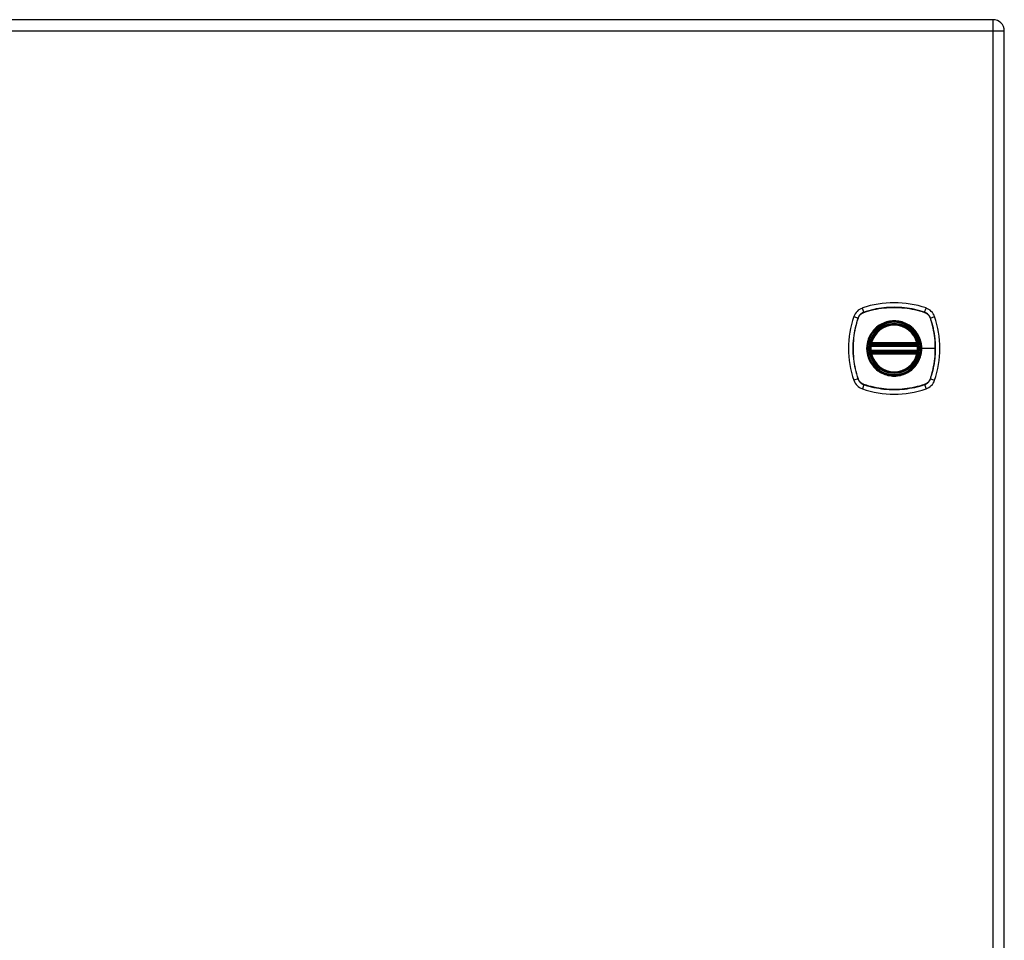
# Model space of a CAD drawing. Header units: inches. Extents: x 4.1 to 98, y 5.9 to 52.5.
# Tile 65 of 79: x 41.3 to 54.1, y 28.3 to 40.2. Entities that reach past the tile are written whole.
import ezdxf

# ---------------------------------------------------------------- set-up
doc = ezdxf.new("R2010")
doc.units = ezdxf.units.IN
doc.header["$MEASUREMENT"] = 0
doc.layers.add('Visible Edges(ANSI)', color=7, linetype='Continuous', lineweight=25)
doc.layers.add('Visible Tangent Edges(ANSI)', color=7, linetype='Continuous', lineweight=25)

msp = doc.modelspace()

# ---------------------------------------------------------------- linework, layer by layer
at = {"layer": 'Visible Edges(ANSI)'}
for p, q in [((53.926, 40.172), (34.3, 40.172)), ((54.072, 16.515), (54.072, 40.026)), ((52.351, 35.961), (52.945, 35.961)), ((52.356, 35.981), (52.941, 35.981)), ((52.945, 35.882), (52.351, 35.882)), ((52.941, 35.862), (52.356, 35.862))]:
    msp.add_line(p, q, dxfattribs=at)
at = {"layer": 'Visible Edges(ANSI)', "flags": 128}
for points in [[(52.34, 35.975), (52.34, 35.975), (52.34, 35.975), (52.34, 35.974), (52.34, 35.974), (52.34, 35.974), (52.34, 35.973), (52.339, 35.972), (52.339, 35.972), (52.339, 35.971), (52.339, 35.97), (52.339, 35.969), (52.339, 35.968), (52.339, 35.966), (52.338, 35.965), (52.338, 35.964), (52.338, 35.963), (52.338, 35.961), (52.338, 35.96), (52.337, 35.958), (52.337, 35.957), (52.337, 35.955), (52.337, 35.953), (52.337, 35.952), (52.337, 35.95)], [(52.96, 35.95), (52.96, 35.952), (52.96, 35.953), (52.959, 35.955), (52.959, 35.957), (52.959, 35.958), (52.959, 35.96), (52.959, 35.961), (52.959, 35.963), (52.958, 35.964), (52.958, 35.965), (52.958, 35.966), (52.958, 35.968), (52.958, 35.969), (52.958, 35.97), (52.957, 35.971), (52.957, 35.972), (52.957, 35.972), (52.957, 35.973), (52.957, 35.974), (52.957, 35.974), (52.957, 35.974), (52.957, 35.975), (52.957, 35.975), (52.957, 35.975)], [(52.337, 35.893), (52.337, 35.891), (52.337, 35.89), (52.337, 35.888), (52.337, 35.887), (52.337, 35.885), (52.338, 35.884), (52.338, 35.882), (52.338, 35.881), (52.338, 35.879), (52.338, 35.878), (52.339, 35.877), (52.339, 35.876), (52.339, 35.875), (52.339, 35.874), (52.339, 35.873), (52.339, 35.872), (52.339, 35.871), (52.34, 35.87), (52.34, 35.87), (52.34, 35.869), (52.34, 35.869), (52.34, 35.869), (52.34, 35.869), (52.34, 35.868)], [(52.957, 35.868), (52.957, 35.869), (52.957, 35.869), (52.957, 35.869), (52.957, 35.869), (52.957, 35.87), (52.957, 35.87), (52.957, 35.871), (52.957, 35.872), (52.957, 35.873), (52.958, 35.874), (52.958, 35.875), (52.958, 35.876), (52.958, 35.877), (52.958, 35.878), (52.958, 35.879), (52.959, 35.881), (52.959, 35.882), (52.959, 35.884), (52.959, 35.885), (52.959, 35.887), (52.959, 35.888), (52.96, 35.89), (52.96, 35.891), (52.96, 35.893)]]:
    msp.add_lwpolyline(points, dxfattribs=at)
at = {"layer": 'Visible Edges(ANSI)'}
for radius in [0.32, 0.315]:
    msp.add_circle((52.648, 35.922), radius, dxfattribs=at)
for centre, radius, start, end in [((53.926, 40.026), 0.146, 0, 90), ((52.294, 36.276), 0.177, 108.7722, 161.2278), ((52.648, 35.233), 1.28, 71.2278, 108.7722), ((53.003, 36.276), 0.177, 18.7722, 71.2278), ((53.337, 35.922), 1.28, 161.2278, 198.7722), ((51.959, 35.922), 1.28, 341.2278, 18.7722), ((52.648, 35.922), 0.313, 13.6344, 166.3656), ((52.648, 35.922), 0.313, 174.7499, 185.2501), ((52.648, 35.922), 0.313, 166.3656, 170.216), ((52.351, 35.973), 0.0118, 170.216, 270), ((52.356, 35.993), 0.0118, 166.3656, 270), ((52.941, 35.993), 0.0118, 270, 13.6344), ((52.945, 35.973), 0.0118, 270, 9.784), ((52.648, 35.922), 0.313, 9.784, 13.6344), ((52.648, 35.922), 0.313, 354.7499, 5.2501), ((52.351, 35.87), 0.0118, 90, 189.784), ((52.648, 35.922), 0.313, 189.784, 193.6344), ((52.356, 35.851), 0.0118, 90, 193.6344), ((52.648, 35.922), 0.313, 193.6344, 346.3656), ((52.941, 35.851), 0.0118, 346.3656, 90), ((52.945, 35.87), 0.0118, 350.216, 90), ((52.648, 35.922), 0.313, 346.3656, 350.216), ((52.294, 35.567), 0.177, 198.7722, 251.2278), ((53.003, 35.567), 0.177, 288.7722, 341.2278), ((52.648, 36.611), 1.28, 251.2278, 288.7722)]:
    msp.add_arc(centre, radius, start, end, dxfattribs=at)
at = {"layer": 'Visible Tangent Edges(ANSI)'}
for p, q in [((53.926, 40.172), (53.926, 40.026)), ((34.3, 40.026), (53.926, 40.026)), ((53.926, 40.026), (54.072, 40.026)), ((53.926, 40.026), (53.926, 16.515)), ((52.255, 36.389), (52.237, 36.444)), ((53.041, 36.389), (53.06, 36.444)), ((52.126, 36.333), (52.181, 36.315)), ((52.183, 36.314), (52.183, 36.314)), ((52.256, 36.387), (52.256, 36.387)), ((53.04, 36.387), (53.041, 36.387)), ((53.114, 36.314), (53.114, 36.314)), ((53.116, 36.315), (53.171, 36.333)), ((52.337, 35.95), (52.348, 35.949)), ((52.346, 35.974), (52.34, 35.975)), ((52.344, 35.995), (52.356, 35.993)), ((52.348, 35.949), (52.948, 35.949)), ((52.351, 35.961), (52.351, 35.971)), ((52.356, 35.981), (52.356, 35.993)), ((52.941, 35.993), (52.356, 35.993)), ((52.356, 35.971), (52.356, 35.981)), ((52.356, 35.971), (52.941, 35.971)), ((52.941, 35.993), (52.952, 35.995)), ((52.941, 35.993), (52.941, 35.981)), ((52.941, 35.981), (52.941, 35.971)), ((52.945, 35.971), (52.945, 35.961)), ((52.948, 35.949), (52.96, 35.95)), ((52.957, 35.975), (52.951, 35.974)), ((53, 35.922), (53.005, 35.922)), ((53.179, 35.922), (53.005, 35.922)), ((52.337, 35.893), (52.348, 35.894)), ((52.34, 35.868), (52.346, 35.869)), ((52.356, 35.851), (52.344, 35.848)), ((52.948, 35.894), (52.348, 35.894)), ((52.351, 35.872), (52.351, 35.882)), ((52.356, 35.862), (52.356, 35.872)), ((52.941, 35.872), (52.356, 35.872)), ((52.356, 35.851), (52.356, 35.862)), ((52.356, 35.851), (52.941, 35.851)), ((52.941, 35.872), (52.941, 35.862)), ((52.941, 35.862), (52.941, 35.851)), ((52.952, 35.848), (52.941, 35.851)), ((52.945, 35.882), (52.945, 35.872)), ((52.948, 35.894), (52.96, 35.893)), ((52.951, 35.869), (52.957, 35.868)), ((52.181, 35.529), (52.126, 35.51)), ((52.183, 35.529), (52.183, 35.53)), ((52.255, 35.454), (52.237, 35.399)), ((52.256, 35.456), (52.256, 35.456)), ((53.041, 35.456), (53.04, 35.456)), ((53.041, 35.454), (53.06, 35.399)), ((53.114, 35.53), (53.114, 35.529)), ((53.116, 35.529), (53.171, 35.51))]:
    msp.add_line(p, q, dxfattribs=at)
at = {"layer": 'Visible Tangent Edges(ANSI)', "flags": 128}
for points in [[(53.041, 36.389), (53.01, 36.399), (52.978, 36.409), (52.945, 36.417), (52.913, 36.425), (52.88, 36.432), (52.847, 36.438), (52.814, 36.443), (52.781, 36.447), (52.747, 36.45), (52.714, 36.452), (52.681, 36.453), (52.648, 36.454), (52.614, 36.453), (52.581, 36.452), (52.548, 36.45), (52.515, 36.447), (52.482, 36.442), (52.449, 36.437), (52.416, 36.432), (52.383, 36.425), (52.351, 36.417), (52.319, 36.409), (52.287, 36.399), (52.255, 36.389)], [(52.256, 36.387), (52.288, 36.398), (52.32, 36.407), (52.352, 36.416), (52.384, 36.423), (52.416, 36.43), (52.449, 36.436), (52.482, 36.441), (52.515, 36.445), (52.548, 36.448), (52.581, 36.451), (52.614, 36.452), (52.648, 36.452), (52.681, 36.452), (52.714, 36.451), (52.747, 36.448), (52.78, 36.445), (52.814, 36.441), (52.847, 36.436), (52.879, 36.43), (52.912, 36.423), (52.945, 36.416), (52.977, 36.407), (53.009, 36.398), (53.04, 36.387)], [(52.181, 36.315), (52.17, 36.283), (52.161, 36.251), (52.153, 36.219), (52.145, 36.186), (52.138, 36.153), (52.132, 36.12), (52.127, 36.087), (52.123, 36.054), (52.12, 36.021), (52.118, 35.988), (52.117, 35.954), (52.116, 35.921), (52.117, 35.888), (52.118, 35.854), (52.12, 35.821), (52.123, 35.788), (52.127, 35.755), (52.132, 35.722), (52.138, 35.689), (52.145, 35.657), (52.153, 35.624), (52.161, 35.592), (52.17, 35.56), (52.181, 35.529)], [(52.183, 35.53), (52.172, 35.561), (52.163, 35.593), (52.154, 35.625), (52.147, 35.657), (52.14, 35.69), (52.134, 35.723), (52.129, 35.755), (52.125, 35.788), (52.122, 35.821), (52.119, 35.855), (52.118, 35.888), (52.117, 35.921), (52.118, 35.954), (52.119, 35.987), (52.122, 36.021), (52.125, 36.054), (52.129, 36.087), (52.134, 36.12), (52.14, 36.153), (52.147, 36.186), (52.154, 36.218), (52.163, 36.25), (52.172, 36.282), (52.183, 36.314)], [(52.255, 36.389), (52.251, 36.388), (52.247, 36.386), (52.243, 36.384), (52.238, 36.382), (52.234, 36.38), (52.231, 36.378), (52.227, 36.375), (52.223, 36.373), (52.219, 36.37), (52.216, 36.367), (52.212, 36.364), (52.209, 36.361), (52.206, 36.357), (52.203, 36.354), (52.2, 36.351), (52.197, 36.347), (52.195, 36.343), (52.192, 36.339), (52.19, 36.335), (52.188, 36.331), (52.186, 36.327), (52.184, 36.323), (52.182, 36.319), (52.181, 36.315)], [(52.183, 36.314), (52.184, 36.318), (52.186, 36.322), (52.188, 36.326), (52.19, 36.33), (52.192, 36.334), (52.194, 36.338), (52.197, 36.342), (52.199, 36.346), (52.202, 36.349), (52.205, 36.352), (52.208, 36.356), (52.211, 36.359), (52.214, 36.362), (52.217, 36.365), (52.221, 36.368), (52.224, 36.371), (52.228, 36.373), (52.232, 36.376), (52.236, 36.378), (52.24, 36.38), (52.244, 36.382), (52.248, 36.384), (52.252, 36.386), (52.256, 36.387)], [(53.116, 36.315), (53.114, 36.319), (53.113, 36.323), (53.111, 36.327), (53.109, 36.331), (53.107, 36.335), (53.104, 36.339), (53.102, 36.343), (53.099, 36.347), (53.096, 36.351), (53.094, 36.354), (53.091, 36.357), (53.087, 36.361), (53.084, 36.364), (53.081, 36.367), (53.077, 36.37), (53.074, 36.373), (53.07, 36.375), (53.066, 36.378), (53.062, 36.38), (53.058, 36.382), (53.054, 36.384), (53.05, 36.386), (53.046, 36.388), (53.041, 36.389)], [(53.041, 36.387), (53.045, 36.386), (53.049, 36.384), (53.053, 36.382), (53.057, 36.38), (53.061, 36.378), (53.065, 36.376), (53.069, 36.373), (53.072, 36.371), (53.076, 36.368), (53.079, 36.365), (53.082, 36.362), (53.086, 36.359), (53.089, 36.356), (53.092, 36.352), (53.095, 36.349), (53.097, 36.346), (53.1, 36.342), (53.102, 36.338), (53.105, 36.334), (53.107, 36.33), (53.109, 36.326), (53.111, 36.322), (53.112, 36.318), (53.114, 36.314)], [(53.114, 36.314), (53.119, 36.298), (53.124, 36.282), (53.129, 36.266), (53.134, 36.25), (53.138, 36.234), (53.142, 36.218), (53.146, 36.202), (53.15, 36.186), (53.153, 36.17), (53.157, 36.153), (53.16, 36.137), (53.163, 36.121), (53.165, 36.104), (53.168, 36.088), (53.17, 36.071), (53.172, 36.055), (53.174, 36.038), (53.175, 36.021), (53.176, 36.005), (53.177, 35.988), (53.178, 35.972), (53.179, 35.955), (53.179, 35.938), (53.179, 35.922)], [(53.116, 35.529), (53.126, 35.56), (53.135, 35.592), (53.144, 35.624), (53.152, 35.657), (53.158, 35.69), (53.164, 35.723), (53.169, 35.756), (53.173, 35.789), (53.176, 35.822), (53.179, 35.856), (53.18, 35.889), (53.18, 35.922), (53.18, 35.955), (53.179, 35.989), (53.176, 36.022), (53.173, 36.055), (53.169, 36.088), (53.164, 36.121), (53.158, 36.154), (53.152, 36.187), (53.144, 36.219), (53.135, 36.251), (53.126, 36.283), (53.116, 36.315)], [(53, 35.922), (52.988, 35.83), (52.953, 35.745), (52.897, 35.672), (52.824, 35.617), (52.739, 35.581), (52.648, 35.57), (52.557, 35.582), (52.472, 35.617), (52.399, 35.673), (52.343, 35.745), (52.308, 35.831), (52.296, 35.922), (52.308, 36.013), (52.343, 36.098), (52.399, 36.171), (52.472, 36.227), (52.557, 36.262), (52.648, 36.274), (52.74, 36.262), (52.825, 36.226), (52.898, 36.171), (52.953, 36.098), (52.988, 36.013), (53, 35.922)], [(52.421, 36.196), (52.419, 36.194), (52.416, 36.193), (52.414, 36.191), (52.412, 36.189), (52.41, 36.187), (52.408, 36.185), (52.406, 36.183), (52.404, 36.182), (52.402, 36.18), (52.4, 36.178), (52.398, 36.176), (52.396, 36.174), (52.394, 36.172), (52.392, 36.17), (52.39, 36.168), (52.388, 36.166), (52.386, 36.164), (52.385, 36.162), (52.383, 36.16), (52.381, 36.158), (52.379, 36.156), (52.377, 36.153), (52.375, 36.151), (52.374, 36.149)], [(52.876, 36.196), (52.86, 36.209), (52.843, 36.221), (52.825, 36.231), (52.807, 36.241), (52.788, 36.25), (52.769, 36.257), (52.75, 36.264), (52.73, 36.269), (52.71, 36.273), (52.689, 36.276), (52.669, 36.278), (52.648, 36.279), (52.628, 36.278), (52.607, 36.276), (52.587, 36.273), (52.566, 36.269), (52.547, 36.264), (52.527, 36.257), (52.508, 36.25), (52.489, 36.241), (52.471, 36.231), (52.454, 36.221), (52.437, 36.209), (52.421, 36.196)], [(52.923, 36.149), (52.921, 36.151), (52.919, 36.153), (52.917, 36.156), (52.916, 36.158), (52.914, 36.16), (52.912, 36.162), (52.91, 36.164), (52.908, 36.166), (52.906, 36.168), (52.904, 36.17), (52.902, 36.172), (52.9, 36.174), (52.898, 36.176), (52.896, 36.178), (52.894, 36.18), (52.892, 36.182), (52.89, 36.183), (52.888, 36.185), (52.886, 36.187), (52.884, 36.189), (52.882, 36.191), (52.88, 36.193), (52.878, 36.194), (52.876, 36.196)], [(52.374, 36.149), (52.361, 36.133), (52.349, 36.116), (52.339, 36.099), (52.329, 36.08), (52.32, 36.062), (52.313, 36.043), (52.306, 36.023), (52.301, 36.003), (52.297, 35.983), (52.294, 35.963), (52.292, 35.942), (52.291, 35.922), (52.292, 35.901), (52.294, 35.88), (52.297, 35.86), (52.301, 35.84), (52.306, 35.82), (52.313, 35.8), (52.32, 35.781), (52.329, 35.763), (52.339, 35.744), (52.349, 35.727), (52.361, 35.71), (52.374, 35.694)], [(53.005, 35.922), (53.005, 35.932), (53.005, 35.942), (53.004, 35.952), (53.003, 35.963), (53.001, 35.973), (53, 35.983), (52.998, 35.993), (52.996, 36.003), (52.993, 36.013), (52.99, 36.023), (52.987, 36.033), (52.984, 36.043), (52.98, 36.052), (52.976, 36.062), (52.972, 36.071), (52.968, 36.08), (52.963, 36.09), (52.958, 36.099), (52.953, 36.107), (52.947, 36.116), (52.942, 36.125), (52.936, 36.133), (52.929, 36.141), (52.923, 36.149)], [(52.344, 35.995), (52.344, 35.995), (52.344, 35.994), (52.344, 35.993), (52.343, 35.992), (52.343, 35.991), (52.343, 35.99), (52.343, 35.989), (52.343, 35.988), (52.343, 35.987), (52.343, 35.986), (52.343, 35.985), (52.343, 35.984), (52.343, 35.983), (52.343, 35.982), (52.343, 35.981), (52.343, 35.98), (52.344, 35.98), (52.344, 35.979), (52.344, 35.978), (52.344, 35.977), (52.345, 35.976), (52.345, 35.975), (52.345, 35.975), (52.346, 35.974)], [(52.346, 35.974), (52.346, 35.974), (52.346, 35.973), (52.346, 35.973), (52.347, 35.973), (52.347, 35.973), (52.347, 35.973), (52.347, 35.973), (52.347, 35.973), (52.348, 35.972), (52.348, 35.972), (52.348, 35.972), (52.348, 35.972), (52.349, 35.972), (52.349, 35.972), (52.349, 35.972), (52.349, 35.972), (52.35, 35.972), (52.35, 35.972), (52.35, 35.971), (52.35, 35.971), (52.351, 35.971), (52.351, 35.971), (52.351, 35.971), (52.351, 35.971)], [(52.348, 35.949), (52.349, 35.95), (52.349, 35.951), (52.349, 35.952), (52.349, 35.952), (52.349, 35.953), (52.349, 35.954), (52.35, 35.954), (52.35, 35.955), (52.35, 35.956), (52.35, 35.956), (52.35, 35.957), (52.35, 35.958), (52.351, 35.958), (52.351, 35.959), (52.351, 35.959), (52.351, 35.959), (52.351, 35.96), (52.351, 35.96), (52.351, 35.96), (52.351, 35.961), (52.351, 35.961), (52.351, 35.961), (52.351, 35.961), (52.351, 35.961)], [(52.351, 35.971), (52.352, 35.971), (52.352, 35.971), (52.352, 35.971), (52.352, 35.971), (52.352, 35.971), (52.353, 35.971), (52.353, 35.971), (52.353, 35.971), (52.353, 35.971), (52.353, 35.971), (52.353, 35.971), (52.354, 35.971), (52.354, 35.971), (52.354, 35.971), (52.354, 35.971), (52.354, 35.971), (52.354, 35.971), (52.355, 35.971), (52.355, 35.971), (52.355, 35.971), (52.355, 35.971), (52.355, 35.971), (52.355, 35.971), (52.356, 35.971)], [(52.923, 35.694), (52.929, 35.702), (52.936, 35.71), (52.942, 35.719), (52.947, 35.727), (52.953, 35.736), (52.958, 35.745), (52.963, 35.754), (52.968, 35.763), (52.972, 35.772), (52.976, 35.782), (52.98, 35.791), (52.984, 35.801), (52.987, 35.81), (52.99, 35.82), (52.993, 35.83), (52.996, 35.84), (52.998, 35.85), (53, 35.86), (53.001, 35.87), (53.003, 35.881), (53.004, 35.891), (53.005, 35.901), (53.005, 35.911), (53.005, 35.922)], [(52.941, 35.971), (52.941, 35.971), (52.941, 35.971), (52.941, 35.971), (52.942, 35.971), (52.942, 35.971), (52.942, 35.971), (52.942, 35.971), (52.942, 35.971), (52.943, 35.971), (52.943, 35.971), (52.943, 35.971), (52.943, 35.971), (52.943, 35.971), (52.943, 35.971), (52.944, 35.971), (52.944, 35.971), (52.944, 35.971), (52.944, 35.971), (52.944, 35.971), (52.944, 35.971), (52.945, 35.971), (52.945, 35.971), (52.945, 35.971), (52.945, 35.971)], [(52.945, 35.971), (52.945, 35.971), (52.946, 35.971), (52.946, 35.971), (52.946, 35.971), (52.946, 35.971), (52.947, 35.972), (52.947, 35.972), (52.947, 35.972), (52.947, 35.972), (52.948, 35.972), (52.948, 35.972), (52.948, 35.972), (52.948, 35.972), (52.949, 35.972), (52.949, 35.972), (52.949, 35.973), (52.949, 35.973), (52.95, 35.973), (52.95, 35.973), (52.95, 35.973), (52.95, 35.973), (52.95, 35.973), (52.951, 35.974), (52.951, 35.974)], [(52.945, 35.961), (52.945, 35.961), (52.945, 35.961), (52.945, 35.961), (52.945, 35.961), (52.945, 35.96), (52.945, 35.96), (52.945, 35.96), (52.946, 35.959), (52.946, 35.959), (52.946, 35.959), (52.946, 35.958), (52.946, 35.958), (52.946, 35.957), (52.947, 35.956), (52.947, 35.956), (52.947, 35.955), (52.947, 35.954), (52.947, 35.954), (52.947, 35.953), (52.948, 35.952), (52.948, 35.952), (52.948, 35.951), (52.948, 35.95), (52.948, 35.949)], [(52.951, 35.974), (52.951, 35.975), (52.952, 35.975), (52.952, 35.976), (52.952, 35.977), (52.952, 35.978), (52.953, 35.979), (52.953, 35.98), (52.953, 35.98), (52.953, 35.981), (52.953, 35.982), (52.953, 35.983), (52.954, 35.984), (52.954, 35.985), (52.954, 35.986), (52.954, 35.987), (52.954, 35.988), (52.953, 35.989), (52.953, 35.99), (52.953, 35.991), (52.953, 35.992), (52.953, 35.993), (52.953, 35.994), (52.953, 35.995), (52.952, 35.995)], [(53.179, 35.922), (53.179, 35.905), (53.179, 35.889), (53.178, 35.872), (53.177, 35.855), (53.176, 35.839), (53.175, 35.822), (53.174, 35.806), (53.172, 35.789), (53.17, 35.772), (53.168, 35.756), (53.165, 35.739), (53.163, 35.723), (53.16, 35.707), (53.157, 35.69), (53.153, 35.674), (53.15, 35.658), (53.146, 35.641), (53.142, 35.625), (53.138, 35.609), (53.134, 35.593), (53.129, 35.577), (53.124, 35.561), (53.119, 35.545), (53.114, 35.53)], [(52.346, 35.869), (52.345, 35.869), (52.345, 35.868), (52.345, 35.867), (52.344, 35.866), (52.344, 35.866), (52.344, 35.865), (52.344, 35.864), (52.343, 35.863), (52.343, 35.862), (52.343, 35.861), (52.343, 35.86), (52.343, 35.859), (52.343, 35.858), (52.343, 35.857), (52.343, 35.856), (52.343, 35.855), (52.343, 35.854), (52.343, 35.854), (52.343, 35.853), (52.343, 35.852), (52.344, 35.851), (52.344, 35.85), (52.344, 35.849), (52.344, 35.848)], [(52.351, 35.872), (52.351, 35.872), (52.351, 35.872), (52.351, 35.872), (52.35, 35.872), (52.35, 35.872), (52.35, 35.872), (52.35, 35.872), (52.349, 35.872), (52.349, 35.872), (52.349, 35.871), (52.349, 35.871), (52.348, 35.871), (52.348, 35.871), (52.348, 35.871), (52.348, 35.871), (52.347, 35.871), (52.347, 35.871), (52.347, 35.87), (52.347, 35.87), (52.347, 35.87), (52.346, 35.87), (52.346, 35.87), (52.346, 35.87), (52.346, 35.869)], [(52.351, 35.882), (52.351, 35.882), (52.351, 35.882), (52.351, 35.883), (52.351, 35.883), (52.351, 35.883), (52.351, 35.883), (52.351, 35.884), (52.351, 35.884), (52.351, 35.884), (52.351, 35.885), (52.351, 35.885), (52.35, 35.886), (52.35, 35.886), (52.35, 35.887), (52.35, 35.888), (52.35, 35.888), (52.35, 35.889), (52.349, 35.89), (52.349, 35.89), (52.349, 35.891), (52.349, 35.892), (52.349, 35.893), (52.349, 35.893), (52.348, 35.894)], [(52.356, 35.872), (52.355, 35.872), (52.355, 35.872), (52.355, 35.872), (52.355, 35.872), (52.355, 35.872), (52.355, 35.872), (52.354, 35.872), (52.354, 35.872), (52.354, 35.872), (52.354, 35.872), (52.354, 35.872), (52.354, 35.872), (52.353, 35.872), (52.353, 35.872), (52.353, 35.872), (52.353, 35.872), (52.353, 35.872), (52.353, 35.872), (52.352, 35.872), (52.352, 35.872), (52.352, 35.872), (52.352, 35.872), (52.352, 35.872), (52.351, 35.872)], [(52.945, 35.872), (52.945, 35.872), (52.945, 35.872), (52.945, 35.872), (52.944, 35.872), (52.944, 35.872), (52.944, 35.872), (52.944, 35.872), (52.944, 35.872), (52.944, 35.872), (52.943, 35.872), (52.943, 35.872), (52.943, 35.872), (52.943, 35.872), (52.943, 35.872), (52.943, 35.872), (52.942, 35.872), (52.942, 35.872), (52.942, 35.872), (52.942, 35.872), (52.942, 35.872), (52.941, 35.872), (52.941, 35.872), (52.941, 35.872), (52.941, 35.872)], [(52.948, 35.894), (52.948, 35.893), (52.948, 35.893), (52.948, 35.892), (52.948, 35.891), (52.947, 35.89), (52.947, 35.89), (52.947, 35.889), (52.947, 35.888), (52.947, 35.888), (52.947, 35.887), (52.946, 35.886), (52.946, 35.886), (52.946, 35.885), (52.946, 35.885), (52.946, 35.884), (52.946, 35.884), (52.945, 35.884), (52.945, 35.883), (52.945, 35.883), (52.945, 35.883), (52.945, 35.883), (52.945, 35.882), (52.945, 35.882), (52.945, 35.882)], [(52.951, 35.869), (52.951, 35.87), (52.95, 35.87), (52.95, 35.87), (52.95, 35.87), (52.95, 35.87), (52.95, 35.87), (52.949, 35.871), (52.949, 35.871), (52.949, 35.871), (52.949, 35.871), (52.948, 35.871), (52.948, 35.871), (52.948, 35.871), (52.948, 35.871), (52.947, 35.872), (52.947, 35.872), (52.947, 35.872), (52.947, 35.872), (52.946, 35.872), (52.946, 35.872), (52.946, 35.872), (52.946, 35.872), (52.945, 35.872), (52.945, 35.872)], [(52.952, 35.848), (52.953, 35.849), (52.953, 35.85), (52.953, 35.851), (52.953, 35.852), (52.953, 35.853), (52.953, 35.854), (52.953, 35.854), (52.954, 35.855), (52.954, 35.856), (52.954, 35.857), (52.954, 35.858), (52.954, 35.859), (52.953, 35.86), (52.953, 35.861), (52.953, 35.862), (52.953, 35.863), (52.953, 35.864), (52.953, 35.865), (52.952, 35.866), (52.952, 35.866), (52.952, 35.867), (52.952, 35.868), (52.951, 35.869), (52.951, 35.869)], [(52.374, 35.694), (52.375, 35.692), (52.377, 35.69), (52.379, 35.688), (52.381, 35.686), (52.383, 35.684), (52.385, 35.682), (52.386, 35.679), (52.388, 35.677), (52.39, 35.675), (52.392, 35.673), (52.394, 35.671), (52.396, 35.669), (52.398, 35.668), (52.4, 35.666), (52.402, 35.664), (52.404, 35.662), (52.406, 35.66), (52.408, 35.658), (52.41, 35.656), (52.412, 35.654), (52.414, 35.652), (52.416, 35.651), (52.419, 35.649), (52.421, 35.647)], [(52.876, 35.647), (52.878, 35.649), (52.88, 35.651), (52.882, 35.652), (52.884, 35.654), (52.886, 35.656), (52.888, 35.658), (52.89, 35.66), (52.892, 35.662), (52.894, 35.664), (52.896, 35.666), (52.898, 35.667), (52.9, 35.669), (52.902, 35.671), (52.904, 35.673), (52.906, 35.675), (52.908, 35.677), (52.91, 35.679), (52.912, 35.681), (52.914, 35.684), (52.916, 35.686), (52.917, 35.688), (52.919, 35.69), (52.921, 35.692), (52.923, 35.694)], [(52.421, 35.647), (52.437, 35.634), (52.454, 35.623), (52.471, 35.612), (52.49, 35.602), (52.508, 35.594), (52.527, 35.586), (52.547, 35.58), (52.567, 35.574), (52.587, 35.57), (52.607, 35.567), (52.628, 35.565), (52.648, 35.565), (52.669, 35.565), (52.689, 35.567), (52.71, 35.57), (52.73, 35.574), (52.75, 35.58), (52.769, 35.586), (52.789, 35.594), (52.807, 35.602), (52.825, 35.612), (52.843, 35.623), (52.86, 35.634), (52.876, 35.647)], [(52.181, 35.529), (52.182, 35.524), (52.184, 35.52), (52.186, 35.516), (52.188, 35.512), (52.19, 35.508), (52.192, 35.504), (52.195, 35.5), (52.197, 35.496), (52.2, 35.493), (52.203, 35.489), (52.206, 35.486), (52.209, 35.483), (52.212, 35.479), (52.216, 35.476), (52.219, 35.473), (52.223, 35.471), (52.227, 35.468), (52.231, 35.466), (52.234, 35.463), (52.238, 35.461), (52.243, 35.459), (52.247, 35.457), (52.251, 35.456), (52.255, 35.454)], [(52.256, 35.456), (52.252, 35.458), (52.248, 35.459), (52.244, 35.461), (52.24, 35.463), (52.236, 35.465), (52.232, 35.468), (52.228, 35.47), (52.224, 35.473), (52.221, 35.475), (52.217, 35.478), (52.214, 35.481), (52.211, 35.484), (52.208, 35.487), (52.205, 35.491), (52.202, 35.494), (52.199, 35.498), (52.197, 35.501), (52.194, 35.505), (52.192, 35.509), (52.19, 35.513), (52.188, 35.517), (52.186, 35.521), (52.184, 35.525), (52.183, 35.529)], [(52.255, 35.454), (52.287, 35.444), (52.319, 35.434), (52.351, 35.426), (52.384, 35.418), (52.417, 35.412), (52.449, 35.406), (52.483, 35.401), (52.516, 35.397), (52.549, 35.394), (52.582, 35.391), (52.616, 35.39), (52.649, 35.39), (52.682, 35.39), (52.716, 35.391), (52.749, 35.394), (52.782, 35.397), (52.815, 35.401), (52.848, 35.406), (52.881, 35.412), (52.913, 35.418), (52.946, 35.426), (52.978, 35.434), (53.01, 35.444), (53.041, 35.454)], [(53.04, 35.456), (53.009, 35.446), (52.977, 35.436), (52.945, 35.428), (52.913, 35.42), (52.88, 35.413), (52.847, 35.407), (52.815, 35.402), (52.782, 35.398), (52.749, 35.395), (52.715, 35.393), (52.682, 35.391), (52.649, 35.391), (52.616, 35.391), (52.583, 35.393), (52.549, 35.395), (52.516, 35.398), (52.483, 35.402), (52.45, 35.407), (52.417, 35.413), (52.384, 35.42), (52.352, 35.428), (52.32, 35.436), (52.288, 35.446), (52.256, 35.456)], [(53.114, 35.529), (53.112, 35.525), (53.111, 35.521), (53.109, 35.517), (53.107, 35.513), (53.105, 35.509), (53.102, 35.505), (53.1, 35.501), (53.097, 35.498), (53.095, 35.494), (53.092, 35.491), (53.089, 35.487), (53.086, 35.484), (53.082, 35.481), (53.079, 35.478), (53.076, 35.475), (53.072, 35.473), (53.069, 35.47), (53.065, 35.468), (53.061, 35.465), (53.057, 35.463), (53.053, 35.461), (53.049, 35.459), (53.045, 35.458), (53.041, 35.456)], [(53.041, 35.454), (53.046, 35.456), (53.05, 35.457), (53.054, 35.459), (53.058, 35.461), (53.062, 35.463), (53.066, 35.466), (53.07, 35.468), (53.074, 35.471), (53.077, 35.473), (53.081, 35.476), (53.084, 35.479), (53.087, 35.483), (53.091, 35.486), (53.094, 35.489), (53.096, 35.493), (53.099, 35.496), (53.102, 35.5), (53.104, 35.504), (53.107, 35.508), (53.109, 35.512), (53.111, 35.516), (53.113, 35.52), (53.114, 35.524), (53.116, 35.529)]]:
    msp.add_lwpolyline(points, dxfattribs=at)
at = {"layer": 'Visible Tangent Edges(ANSI)'}
for radius in [0.346, 0.342, 0.325, 0.324]:
    msp.add_circle((52.648, 35.922), radius, dxfattribs=at)
for start, end in [(13.6344, 166.3656), (174.7499, 185.2501), (354.7499, 5.2501), (193.6344, 346.3656)]:
    msp.add_arc((52.648, 35.922), 0.301, start, end, dxfattribs=at)
for centre, major_axis, ratio, start_param, end_param in [((52.185, 36.313), (0.00933, -0.00312), 0.002893, 1.85298, 2.093627), ((52.257, 36.385), (-0.00312, 0.00933), 0.002893, 1.047966, 1.288612), ((53.04, 36.385), (-0.00312, -0.00933), 0.002893, 1.85298, 2.093627), ((53.111, 36.313), (-0.00933, -0.00312), 0.002893, 4.189559, 4.430205), ((52.34, 35.975), (0.00773, 0.00893), 0.431674, 4.96723, 6.283185), ((52.351, 35.969), (0.0021, 0.0116), 0.025638, 0, 1.426581), ((52.945, 35.969), (-0.0021, 0.0116), 0.025638, 4.856604, 6.283185), ((52.956, 35.975), (-0.00773, 0.00893), 0.431674, 0, 1.315955), ((52.34, 35.869), (0.00773, -0.00893), 0.431674, 0, 1.315955), ((52.351, 35.874), (0.0021, -0.0116), 0.025638, 4.856604, 6.283185), ((52.945, 35.874), (-0.0021, -0.0116), 0.025638, 0, 1.426581), ((52.956, 35.869), (-0.00773, -0.00893), 0.431674, 4.96723, 6.283185), ((52.185, 35.53), (0.00933, 0.00312), 0.002893, 4.189559, 4.430205), ((52.257, 35.459), (0.00312, 0.00933), 0.002893, 1.85298, 2.093627), ((53.04, 35.459), (-0.00312, 0.00933), 0.002893, 4.189559, 4.430205), ((53.111, 35.53), (-0.00933, 0.00312), 0.002893, 1.85298, 2.093627)]:
    msp.add_ellipse(centre, major_axis=major_axis, ratio=ratio, start_param=start_param, end_param=end_param, dxfattribs=at)

doc.saveas('drawing.dxf')
